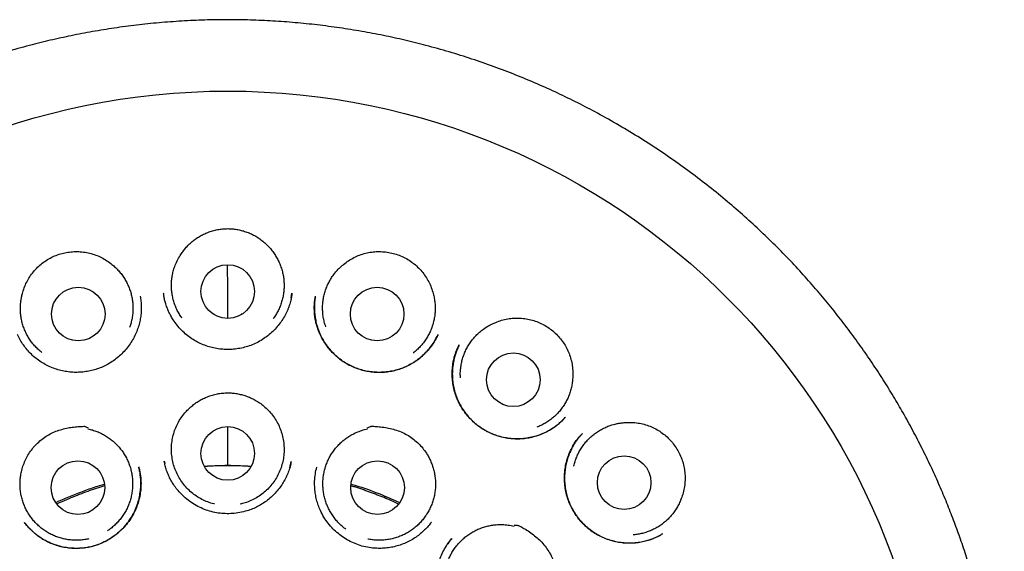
# Model space of a CAD drawing. Header units: millimetres. Extents: x 8 to 1084, y 12 to 961.
# Tile 44 of 48: x 554 to 577, y 949 to 961. Entities that reach past the tile are written whole.
import ezdxf

# ---------------------------------------------------------------- set-up
doc = ezdxf.new("R2010")
doc.units = ezdxf.units.MM

msp = doc.modelspace()

# ---------------------------------------------------------------- linework, layer by layer
at = {"color": 7, "linetype": 'Continuous', "lineweight": 30}
for p, q in [((560.545, 954.467), (560.564, 954.574)), ((557.091, 954.492), (557.092, 954.487)), ((558.77, 954.109), (558.77, 954.093)), ((559.419, 954.093), (559.419, 954.109)), ((564.388, 953.384), (564.393, 953.394)), ((566.806, 951.727), (566.751, 951.667)), ((566.807, 951.726), (566.814, 951.733)), ((567.209, 951.363), (567.212, 951.366)), ((560.512, 950.581), (560.547, 950.722)), ((561.132, 950.599), (561.129, 950.585)), ((563.751, 949.335), (563.756, 949.342)), ((569.042, 949.073), (569.035, 949.069))]:
    msp.add_line(p, q, dxfattribs=at)
for centre, radius in [((559.095, 943.017), 16.174), ((559.094, 954.61), 0.613), ((555.675, 954.095), 0.613), ((562.514, 954.095), 0.613), ((565.629, 952.594), 0.613), ((559.094, 950.91), 0.613), ((555.667, 950.128), 0.613), ((562.522, 950.128), 0.613), ((568.164, 950.242), 0.613)]:
    msp.add_circle(centre, radius, dxfattribs=at)
for points, knots in [([(559.094, 960.822), (558.919, 960.821), (558.568, 960.818), (558.044, 960.793), (557.524, 960.754), (557.009, 960.701), (556.502, 960.633), (556.004, 960.553), (555.516, 960.459), (555.034, 960.354), (554.537, 960.231), (554.029, 960.089), (553.509, 959.927), (553, 959.751), (552.503, 959.561), (552.018, 959.359), (551.545, 959.146), (551.084, 958.922), (550.614, 958.677), (550.137, 958.409), (549.653, 958.116), (549.184, 957.812), (548.73, 957.497), (548.292, 957.173), (547.869, 956.839), (547.464, 956.499), (547.075, 956.153), (546.704, 955.802), (546.348, 955.446), (546.008, 955.085), (545.682, 954.721), (545.372, 954.353), (545.064, 953.968), (544.761, 953.567), (544.465, 953.15), (544.185, 952.733), (543.923, 952.316), (543.677, 951.902), (543.447, 951.489), (543.226, 951.067), (543.015, 950.635), (542.815, 950.194), (542.632, 949.758), (542.464, 949.328), (542.308, 948.896), (542.165, 948.463), (542.034, 948.03), (541.917, 947.606), (541.813, 947.193), (541.722, 946.79), (541.637, 946.37), (541.559, 945.93), (541.489, 945.462), (541.43, 944.989), (541.384, 944.508), (541.351, 944.02), (541.331, 943.525), (541.324, 943.026), (541.332, 942.523), (541.353, 942.019), (541.388, 941.516), (541.438, 941.013), (541.501, 940.507), (541.58, 939.997), (541.675, 939.482), (541.786, 938.964), (541.914, 938.444), (542.057, 937.925), (542.216, 937.409), (542.391, 936.898), (542.581, 936.392), (542.787, 935.889), (542.982, 935.45), (543.16, 935.075), (543.316, 934.761), (543.479, 934.448), (543.649, 934.138), (543.825, 933.83), (544.008, 933.525), (544.194, 933.229), (544.382, 932.939), (544.572, 932.661), (544.761, 932.393), (544.947, 932.14), (545.128, 931.901), (545.304, 931.677), (545.481, 931.457), (545.659, 931.244), (545.837, 931.038), (546.004, 930.849), (546.161, 930.676), (546.308, 930.519), (546.443, 930.377), (546.566, 930.251), (546.677, 930.139), (546.762, 930.054), (546.824, 929.994), (546.865, 929.954), (546.901, 929.919), (546.931, 929.888), (546.956, 929.861), (546.978, 929.836), (546.992, 929.822), (546.998, 929.816)], [0, 0, 0, 0, 0.0123353, 0.0246045, 0.0368015, 0.0489201, 0.0609546, 0.072687, 0.0843281, 0.0958732, 0.1073182, 0.1201973, 0.1329372, 0.1455335, 0.1579826, 0.1702741, 0.1824054, 0.1943873, 0.2062303, 0.2196072, 0.2328285, 0.2459062, 0.2588375, 0.2716044, 0.2841893, 0.2965762, 0.3087505, 0.3207011, 0.3324687, 0.3440706, 0.3555036, 0.3667644, 0.3778502, 0.390055, 0.4020332, 0.4137819, 0.4252982, 0.4365798, 0.4476248, 0.4584317, 0.4700428, 0.4813658, 0.4924245, 0.5032229, 0.5137587, 0.5246437, 0.5352283, 0.5455102, 0.5554875, 0.565158, 0.574527, 0.5855049, 0.5965685, 0.6077155, 0.6189435, 0.6304564, 0.6420495, 0.6537299, 0.6654997, 0.6773595, 0.6890961, 0.7009213, 0.7128357, 0.7248403, 0.7371568, 0.7495688, 0.7620775, 0.7746842, 0.7873904, 0.7999655, 0.8126104, 0.8253216, 0.8381041, 0.8462781, 0.8544845, 0.8627246, 0.8709999, 0.8793119, 0.887662, 0.8959225, 0.9038809, 0.9118914, 0.9195678, 0.9269103, 0.9339186, 0.9405925, 0.9469313, 0.9537269, 0.9600849, 0.9659993, 0.9714693, 0.9764946, 0.981075, 0.9852104, 0.988901, 0.9921468, 0.9936031, 0.9949482, 0.9961877, 0.9970985, 0.9980451, 0.999062, 1, 1, 1, 1]), ([(571.19, 929.816), (571.197, 929.822), (571.211, 929.836), (571.233, 929.861), (571.261, 929.892), (571.298, 929.929), (571.342, 929.971), (571.388, 930.017), (571.439, 930.067), (571.499, 930.127), (571.571, 930.199), (571.654, 930.283), (571.754, 930.386), (571.872, 930.51), (572.009, 930.656), (572.155, 930.817), (572.311, 930.991), (572.475, 931.181), (572.644, 931.381), (572.817, 931.592), (572.992, 931.813), (573.173, 932.048), (573.358, 932.297), (573.548, 932.562), (573.741, 932.842), (573.936, 933.137), (574.133, 933.447), (574.326, 933.767), (574.533, 934.125), (574.749, 934.521), (574.971, 934.953), (575.19, 935.412), (575.406, 935.898), (575.615, 936.41), (575.807, 936.925), (575.983, 937.443), (576.141, 937.959), (576.282, 938.472), (576.407, 938.982), (576.515, 939.492), (576.609, 940.003), (576.689, 940.517), (576.753, 941.031), (576.803, 941.543), (576.837, 942.053), (576.858, 942.556), (576.864, 943.053), (576.857, 943.543), (576.837, 944.029), (576.806, 944.487), (576.765, 944.917), (576.718, 945.319), (576.662, 945.718), (576.598, 946.113), (576.525, 946.506), (576.444, 946.896), (576.353, 947.286), (576.253, 947.678), (576.141, 948.079), (576.016, 948.488), (575.882, 948.891), (575.739, 949.288), (575.589, 949.678), (575.425, 950.073), (575.248, 950.473), (575.057, 950.876), (574.85, 951.284), (574.635, 951.683), (574.411, 952.074), (574.18, 952.454), (573.935, 952.837), (573.676, 953.219), (573.402, 953.601), (573.115, 953.98), (572.817, 954.353), (572.506, 954.721), (572.181, 955.085), (571.841, 955.446), (571.485, 955.802), (571.113, 956.153), (570.725, 956.499), (570.319, 956.839), (569.897, 957.173), (569.459, 957.497), (569.005, 957.812), (568.536, 958.116), (568.052, 958.409), (567.574, 958.677), (567.105, 958.922), (566.644, 959.146), (566.171, 959.359), (565.686, 959.561), (565.189, 959.751), (564.68, 959.927), (564.16, 960.089), (563.648, 960.232), (563.146, 960.356), (562.655, 960.463), (562.158, 960.557), (561.653, 960.638), (561.146, 960.705), (560.637, 960.757), (560.126, 960.794), (559.611, 960.818), (559.267, 960.821), (559.094, 960.822)], [0, 0, 0, 0, 0.000943, 0.001959, 0.002906, 0.004229, 0.005624, 0.007151, 0.00881, 0.010602, 0.01315, 0.015925, 0.018927, 0.023224, 0.027914, 0.032998, 0.038476, 0.044347, 0.050607, 0.056861, 0.063456, 0.070391, 0.077666, 0.08528, 0.093234, 0.101527, 0.11016, 0.118984, 0.127769, 0.13921, 0.150585, 0.161897, 0.174911, 0.187851, 0.200723, 0.213521, 0.22622, 0.238596, 0.250877, 0.263065, 0.27516, 0.287382, 0.299511, 0.311547, 0.323491, 0.335344, 0.346898, 0.358366, 0.36975, 0.381057, 0.390589, 0.400063, 0.409477, 0.418831, 0.428124, 0.437574, 0.446767, 0.456231, 0.465967, 0.475971, 0.486242, 0.495809, 0.505593, 0.515593, 0.525808, 0.536255, 0.546943, 0.557869, 0.568093, 0.578515, 0.589134, 0.599948, 0.610954, 0.622151, 0.633236, 0.644497, 0.65593, 0.667532, 0.6793, 0.69125, 0.703424, 0.715811, 0.728396, 0.741163, 0.754094, 0.767172, 0.780393, 0.79377, 0.805613, 0.817595, 0.829726, 0.842018, 0.854467, 0.867063, 0.879803, 0.892682, 0.904336, 0.916094, 0.927951, 0.939902, 0.951943, 0.96385, 0.975832, 0.987884, 1, 1, 1, 1]), ([(558.007, 955.434), (558.025, 955.463), (558.062, 955.521), (558.127, 955.603), (558.199, 955.68), (558.278, 955.75), (558.361, 955.814), (558.449, 955.871), (558.542, 955.92), (558.642, 955.964), (558.748, 955.999), (558.861, 956.026), (558.977, 956.042), (559.056, 956.046), (559.095, 956.047)], [0, 0, 0, 0, 0.079254, 0.158508, 0.240069, 0.321634, 0.401127, 0.480621, 0.562244, 0.643866, 0.731439, 0.819007, 0.909483, 1, 1, 1, 1]), ([(559.095, 956.047), (559.13, 956.046), (559.199, 956.043), (559.302, 956.031), (559.405, 956.009), (559.508, 955.978), (559.611, 955.938), (559.712, 955.888), (559.809, 955.828), (559.899, 955.762), (559.982, 955.689), (560.056, 955.611), (560.125, 955.527), (560.164, 955.465), (560.184, 955.434)], [0, 0, 0, 0, 0.079142, 0.158259, 0.239321, 0.320388, 0.405908, 0.49143, 0.579638, 0.667845, 0.749635, 0.831422, 0.915711, 1, 1, 1, 1]), ([(554.395, 954.562), (554.408, 954.607), (554.434, 954.697), (554.492, 954.826), (554.562, 954.948), (554.647, 955.062), (554.742, 955.166), (554.85, 955.26), (554.969, 955.342), (555.098, 955.41), (555.233, 955.463), (555.37, 955.499), (555.509, 955.519), (555.651, 955.525), (555.794, 955.515), (555.937, 955.489), (556.076, 955.447), (556.207, 955.389), (556.332, 955.317), (556.407, 955.258), (556.445, 955.229)], [0, 0, 0, 0, 0.054899, 0.109981, 0.164895, 0.219715, 0.274697, 0.329516, 0.386208, 0.443093, 0.49978, 0.554208, 0.608801, 0.663234, 0.719623, 0.776191, 0.832562, 0.888308, 0.94424, 1, 1, 1, 1]), ([(558.046, 954.004), (558.038, 954.015), (558.009, 954.054), (557.965, 954.128), (557.916, 954.226), (557.876, 954.327), (557.845, 954.43), (557.823, 954.536), (557.809, 954.644), (557.805, 954.753), (557.81, 954.86), (557.824, 954.967), (557.847, 955.074), (557.883, 955.189), (557.934, 955.311), (557.982, 955.393), (558.007, 955.434)], [0, 0, 0, 0, 0.027044, 0.097306, 0.169609, 0.241911, 0.312173, 0.382434, 0.454737, 0.52704, 0.597301, 0.667563, 0.739866, 0.812168, 0.905503, 1, 1, 1, 1]), ([(560.184, 955.434), (560.202, 955.404), (560.239, 955.343), (560.285, 955.245), (560.323, 955.143), (560.352, 955.038), (560.372, 954.932), (560.383, 954.825), (560.385, 954.716), (560.378, 954.607), (560.361, 954.501), (560.336, 954.396), (560.302, 954.292), (560.259, 954.192), (560.208, 954.097), (560.166, 954.03), (560.139, 953.996), (560.135, 953.99)], [0, 0, 0, 0, 0.0695044, 0.1390088, 0.2105325, 0.2820562, 0.3515606, 0.421065, 0.4925886, 0.5641123, 0.6336167, 0.7031211, 0.7746448, 0.8461685, 0.9156729, 0.9851773, 1, 1, 1, 1]), ([(561.746, 955.229), (561.783, 955.258), (561.858, 955.316), (561.981, 955.387), (562.111, 955.446), (562.247, 955.488), (562.387, 955.514), (562.529, 955.525), (562.671, 955.52), (562.812, 955.5), (562.95, 955.465), (563.085, 955.413), (563.214, 955.346), (563.333, 955.265), (563.441, 955.172), (563.537, 955.07), (563.622, 954.957), (563.695, 954.833), (563.756, 954.701), (563.782, 954.608), (563.796, 954.562)], [0, 0, 0, 0, 0.055313, 0.110794, 0.166094, 0.221443, 0.276978, 0.332343, 0.387327, 0.442474, 0.497452, 0.553912, 0.610568, 0.667032, 0.721425, 0.77598, 0.830376, 0.886862, 0.943531, 1, 1, 1, 1]), ([(556.445, 955.229), (556.472, 955.206), (556.527, 955.16), (556.602, 955.082), (556.671, 954.998), (556.732, 954.909), (556.786, 954.815), (556.831, 954.717), (556.868, 954.615), (556.896, 954.509), (556.916, 954.403), (556.926, 954.296), (556.927, 954.187), (556.919, 954.078), (556.901, 953.972), (556.878, 953.875), (556.856, 953.814), (556.846, 953.787)], [0, 0, 0, 0, 0.066751, 0.133503, 0.202194, 0.270884, 0.337636, 0.404387, 0.473078, 0.541769, 0.60852, 0.675272, 0.743962, 0.812653, 0.879404, 0.946156, 1, 1, 1, 1]), ([(559.094, 953.999), (559.093, 954.085), (559.093, 954.289), (559.093, 954.613), (559.093, 954.935), (559.092, 955.137), (559.092, 955.22)], [0, 0, 0, 0, 0.206758, 0.497546, 0.793382, 1, 1, 1, 1]), ([(561.338, 953.805), (561.331, 953.824), (561.312, 953.877), (561.29, 953.968), (561.272, 954.075), (561.264, 954.184), (561.265, 954.292), (561.274, 954.399), (561.293, 954.506), (561.321, 954.612), (561.358, 954.713), (561.403, 954.811), (561.456, 954.906), (561.528, 955.011), (561.605, 955.101), (561.683, 955.176), (561.725, 955.211), (561.746, 955.229)], [0, 0, 0, 0, 0.039433, 0.106971, 0.17647, 0.24597, 0.313507, 0.381045, 0.450544, 0.520044, 0.587581, 0.655118, 0.724618, 0.794118, 0.896204, 0.948102, 1, 1, 1, 1]), ([(554.841, 953.216), (554.817, 953.235), (554.765, 953.277), (554.692, 953.351), (554.621, 953.433), (554.558, 953.521), (554.503, 953.613), (554.455, 953.711), (554.416, 953.813), (554.385, 953.916), (554.364, 954.022), (554.351, 954.13), (554.347, 954.257), (554.357, 954.375), (554.375, 954.482), (554.388, 954.535), (554.395, 954.562)], [0, 0, 0, 0, 0.060349, 0.133477, 0.206605, 0.277668, 0.348731, 0.421859, 0.494987, 0.56605, 0.637113, 0.710241, 0.783369, 0.890785, 0.945392, 1, 1, 1, 1]), ([(560.564, 954.571), (560.563, 954.564), (560.561, 954.55), (560.558, 954.52), (560.552, 954.481), (560.543, 954.434), (560.53, 954.379), (560.512, 954.318), (560.491, 954.256), (560.458, 954.172), (560.409, 954.068), (560.337, 953.948), (560.252, 953.833), (560.154, 953.723), (560.044, 953.622), (559.922, 953.532), (559.792, 953.454), (559.656, 953.391), (559.516, 953.342), (559.373, 953.308), (559.23, 953.289), (559.087, 953.283), (558.945, 953.29), (558.806, 953.31), (558.668, 953.344), (558.532, 953.392), (558.399, 953.454), (558.271, 953.53), (558.15, 953.62), (558.037, 953.723), (557.934, 953.838), (557.853, 953.949), (557.793, 954.05), (557.75, 954.134), (557.711, 954.224), (557.677, 954.319), (557.655, 954.403), (557.642, 954.462), (557.634, 954.502), (557.631, 954.54), (557.628, 954.56), (557.627, 954.571)], [0, 0, 0, 0, 0.005714, 0.013142, 0.022485, 0.033856, 0.047321, 0.062466, 0.077936, 0.093633, 0.125543, 0.158175, 0.191562, 0.225734, 0.260716, 0.296205, 0.331415, 0.366345, 0.400839, 0.434885, 0.468526, 0.50179, 0.534701, 0.567291, 0.600163, 0.633726, 0.667812, 0.702356, 0.737389, 0.772924, 0.808968, 0.845523, 0.869206, 0.891149, 0.91136, 0.938425, 0.961596, 0.971719, 0.98095, 0.990121, 1, 1, 1, 1]), ([(563.796, 954.562), (563.804, 954.527), (563.821, 954.458), (563.836, 954.351), (563.842, 954.242), (563.839, 954.133), (563.827, 954.026), (563.806, 953.92), (563.776, 953.816), (563.737, 953.714), (563.69, 953.617), (563.635, 953.524), (563.572, 953.436), (563.501, 953.353), (563.424, 953.277), (563.37, 953.229), (563.34, 953.208), (563.34, 953.208)], [0, 0, 0, 0, 0.070445, 0.140889, 0.213381, 0.285872, 0.356316, 0.426761, 0.499252, 0.571744, 0.642188, 0.712633, 0.785124, 0.857615, 0.92806, 0.998505, 1, 1, 1, 1]), ([(557.091, 954.5), (557.094, 954.483), (557.1, 954.449), (557.109, 954.391), (557.115, 954.327), (557.117, 954.256), (557.116, 954.182), (557.11, 954.091), (557.095, 953.983), (557.068, 953.858), (557.027, 953.729), (556.972, 953.6), (556.902, 953.472), (556.819, 953.351), (556.724, 953.239), (556.621, 953.137), (556.51, 953.047), (556.392, 952.969), (556.269, 952.903), (556.142, 952.85), (556.013, 952.81), (555.882, 952.782), (555.749, 952.765), (555.615, 952.76), (555.479, 952.768), (555.344, 952.788), (555.209, 952.82), (555.076, 952.866), (554.947, 952.925), (554.823, 952.997), (554.707, 953.08), (554.6, 953.174), (554.504, 953.277), (554.419, 953.388), (554.344, 953.505), (554.304, 953.587), (554.284, 953.628)], [0, 0, 0, 0, 0.012873, 0.02686, 0.042141, 0.058763, 0.076168, 0.094246, 0.122613, 0.152471, 0.183811, 0.21664, 0.250931, 0.285394, 0.319432, 0.353052, 0.386256, 0.419053, 0.451466, 0.483505, 0.514985, 0.545912, 0.576811, 0.608017, 0.639549, 0.671429, 0.703684, 0.736353, 0.769393, 0.802683, 0.836174, 0.869428, 0.902405, 0.935133, 0.967647, 1, 1, 1, 1]), ([(563.906, 953.628), (563.892, 953.597), (563.862, 953.534), (563.806, 953.437), (563.738, 953.339), (563.657, 953.243), (563.566, 953.151), (563.464, 953.066), (563.354, 952.988), (563.234, 952.92), (563.105, 952.862), (562.97, 952.817), (562.829, 952.784), (562.687, 952.765), (562.544, 952.76), (562.402, 952.769), (562.262, 952.79), (562.126, 952.824), (561.994, 952.871), (561.869, 952.93), (561.75, 952.999), (561.638, 953.08), (561.534, 953.17), (561.438, 953.27), (561.35, 953.381), (561.272, 953.5), (561.205, 953.627), (561.157, 953.747), (561.124, 953.856), (561.102, 953.951), (561.084, 954.06), (561.074, 954.178), (561.075, 954.298), (561.084, 954.405), (561.094, 954.469), (561.099, 954.5)], [0, 0, 0, 0, 0.024689, 0.051026, 0.079133, 0.108742, 0.138974, 0.169804, 0.201253, 0.233352, 0.266141, 0.29949, 0.333179, 0.366638, 0.399849, 0.432838, 0.465627, 0.498249, 0.530748, 0.56301, 0.594928, 0.626685, 0.658748, 0.691152, 0.7239, 0.756998, 0.790463, 0.824323, 0.847132, 0.870131, 0.892878, 0.924416, 0.952763, 0.977941, 1, 1, 1, 1]), ([(561.098, 954.492), (561.094, 954.47), (561.088, 954.428), (561.083, 954.364), (561.078, 954.291), (561.078, 954.202), (561.084, 954.095), (561.1, 953.979), (561.127, 953.856), (561.169, 953.727), (561.224, 953.599), (561.291, 953.475), (561.369, 953.36), (561.456, 953.254), (561.551, 953.157), (561.653, 953.07), (561.761, 952.994), (561.875, 952.929), (561.993, 952.875), (562.116, 952.831), (562.243, 952.798), (562.375, 952.775), (562.509, 952.764), (562.646, 952.765), (562.783, 952.779), (562.92, 952.806), (563.056, 952.847), (563.188, 952.902), (563.315, 952.97), (563.437, 953.05), (563.551, 953.142), (563.657, 953.246), (563.752, 953.361), (563.834, 953.483), (563.877, 953.57), (563.898, 953.612)], [0, 0, 0, 0, 0.015715, 0.030589, 0.04493, 0.067898, 0.093158, 0.120746, 0.150667, 0.182758, 0.216233, 0.249343, 0.282035, 0.314315, 0.346191, 0.377673, 0.408787, 0.439549, 0.469974, 0.50047, 0.531398, 0.562741, 0.594476, 0.626586, 0.659063, 0.691917, 0.725157, 0.758813, 0.792846, 0.82713, 0.861677, 0.896508, 0.931661, 0.967151, 1, 1, 1, 1]), ([(564.419, 952.641), (564.417, 952.669), (564.414, 952.734), (564.42, 952.834), (564.435, 952.942), (564.459, 953.049), (564.491, 953.152), (564.532, 953.251), (564.582, 953.348), (564.64, 953.44), (564.705, 953.526), (564.777, 953.607), (564.856, 953.682), (564.955, 953.761), (565.055, 953.824), (565.152, 953.874), (565.202, 953.895), (565.227, 953.905)], [0, 0, 0, 0, 0.053622, 0.120162, 0.188635, 0.257108, 0.323647, 0.390187, 0.45866, 0.527133, 0.593673, 0.660213, 0.728686, 0.797159, 0.897737, 0.948868, 1, 1, 1, 1]), ([(565.227, 953.905), (565.272, 953.922), (565.36, 953.956), (565.499, 953.987), (565.64, 954.004), (565.783, 954.005), (565.925, 953.989), (566.064, 953.957), (566.198, 953.911), (566.326, 953.85), (566.448, 953.776), (566.562, 953.686), (566.665, 953.584), (566.755, 953.472), (566.831, 953.352), (566.892, 953.226), (566.941, 953.092), (566.974, 952.953), (566.992, 952.808), (566.99, 952.712), (566.989, 952.663)], [0, 0, 0, 0, 0.055313, 0.110794, 0.166094, 0.221443, 0.276978, 0.332343, 0.387327, 0.442474, 0.497452, 0.553912, 0.610568, 0.667032, 0.721425, 0.77598, 0.830376, 0.886862, 0.943531, 1, 1, 1, 1]), ([(566.819, 951.738), (566.814, 951.733), (566.804, 951.722), (566.783, 951.698), (566.754, 951.667), (566.714, 951.628), (566.664, 951.583), (566.602, 951.534), (566.514, 951.472), (566.4, 951.404), (566.261, 951.341), (566.117, 951.293), (565.971, 951.261), (565.825, 951.243), (565.68, 951.24), (565.537, 951.25), (565.396, 951.274), (565.258, 951.311), (565.125, 951.362), (564.997, 951.425), (564.876, 951.5), (564.763, 951.586), (564.659, 951.682), (564.564, 951.787), (564.479, 951.9), (564.405, 952.022), (564.343, 952.151), (564.293, 952.288), (564.257, 952.43), (564.235, 952.578), (564.228, 952.729), (564.235, 952.882), (564.256, 953.016), (564.283, 953.126), (564.308, 953.207), (564.332, 953.269), (564.352, 953.314), (564.367, 953.346), (564.379, 953.371), (564.386, 953.384), (564.389, 953.389)], [0, 0, 0, 0, 0.005354, 0.012359, 0.023049, 0.036294, 0.052133, 0.070589, 0.091611, 0.127721, 0.163495, 0.198815, 0.233613, 0.267938, 0.301821, 0.335289, 0.368391, 0.401479, 0.434697, 0.467916, 0.501036, 0.534092, 0.567101, 0.600071, 0.633005, 0.666005, 0.699409, 0.733271, 0.767609, 0.802432, 0.837725, 0.873459, 0.909603, 0.932804, 0.952738, 0.96936, 0.979681, 0.98819, 0.994933, 1, 1, 1, 1]), ([(564.392, 953.395), (564.387, 953.385), (564.376, 953.362), (564.357, 953.316), (564.331, 953.255), (564.303, 953.176), (564.275, 953.077), (564.251, 952.962), (564.235, 952.832), (564.231, 952.693), (564.241, 952.55), (564.264, 952.41), (564.301, 952.274), (564.349, 952.145), (564.409, 952.023), (564.477, 951.909), (564.555, 951.803), (564.639, 951.705), (564.73, 951.616), (564.796, 951.564), (564.828, 951.539)], [0, 0, 0, 0, 0.016805, 0.04197, 0.069899, 0.113052, 0.162974, 0.219683, 0.28321, 0.352473, 0.421749, 0.490323, 0.557904, 0.624314, 0.689627, 0.753881, 0.817095, 0.879278, 0.940847, 1, 1, 1, 1]), ([(566.989, 952.663), (566.987, 952.628), (566.983, 952.557), (566.966, 952.45), (566.94, 952.344), (566.905, 952.241), (566.862, 952.142), (566.811, 952.047), (566.751, 951.956), (566.684, 951.871), (566.61, 951.792), (566.53, 951.72), (566.444, 951.653), (566.352, 951.595), (566.26, 951.547), (566.199, 951.522), (566.17, 951.51)], [0, 0, 0, 0, 0.071202, 0.142404, 0.215675, 0.288946, 0.360148, 0.43135, 0.504621, 0.577892, 0.649094, 0.720296, 0.793567, 0.866838, 0.93804, 1, 1, 1, 1]), ([(558.272, 951.992), (558.299, 952.014), (558.353, 952.057), (558.441, 952.114), (558.535, 952.165), (558.636, 952.209), (558.743, 952.245), (558.858, 952.272), (558.975, 952.29), (559.055, 952.293), (559.095, 952.294)], [0, 0, 0, 0, 0.1164495, 0.2329044, 0.3526853, 0.4724694, 0.6021278, 0.7317851, 0.8658966, 1, 1, 1, 1]), ([(559.095, 952.294), (559.13, 952.293), (559.199, 952.291), (559.304, 952.277), (559.408, 952.255), (559.514, 952.224), (559.619, 952.182), (559.724, 952.129), (559.825, 952.067), (559.888, 952.017), (559.919, 951.992)], [0, 0, 0, 0, 0.1164342, 0.2328733, 0.3525528, 0.4722339, 0.6019091, 0.7315809, 0.8657951, 1, 1, 1, 1]), ([(558.79, 949.754), (558.785, 949.755), (558.733, 949.765), (558.637, 949.799), (558.504, 949.857), (558.379, 949.93), (558.263, 950.017), (558.157, 950.117), (558.063, 950.227), (557.983, 950.348), (557.916, 950.477), (557.865, 950.612), (557.829, 950.752), (557.808, 950.896), (557.804, 951.04), (557.817, 951.185), (557.845, 951.327), (557.89, 951.465), (557.949, 951.597), (558.023, 951.721), (558.104, 951.828), (558.188, 951.918), (558.244, 951.967), (558.272, 951.992)], [0, 0, 0, 0, 0.0050342, 0.0558975, 0.1069231, 0.1577864, 0.2086497, 0.2596753, 0.3105386, 0.361402, 0.4124275, 0.4632909, 0.5141542, 0.5651798, 0.6160431, 0.6669065, 0.717932, 0.7687954, 0.8196587, 0.8706843, 0.9215476, 0.9607738, 1, 1, 1, 1]), ([(559.919, 951.992), (559.955, 951.96), (560.027, 951.896), (560.121, 951.785), (560.203, 951.665), (560.27, 951.537), (560.323, 951.402), (560.36, 951.262), (560.381, 951.119), (560.386, 950.974), (560.375, 950.829), (560.347, 950.687), (560.304, 950.549), (560.245, 950.416), (560.172, 950.291), (560.085, 950.175), (559.986, 950.069), (559.876, 949.976), (559.755, 949.895), (559.626, 949.828), (559.5, 949.778), (559.415, 949.758), (559.377, 949.749)], [0, 0, 0, 0, 0.050433, 0.101026, 0.151459, 0.201891, 0.252485, 0.302917, 0.35335, 0.403943, 0.454376, 0.504809, 0.555402, 0.605835, 0.656267, 0.706861, 0.757293, 0.807726, 0.858319, 0.908752, 0.959185, 1, 1, 1, 1]), ([(564.836, 951.533), (564.87, 951.509), (564.94, 951.46), (565.055, 951.398), (565.176, 951.344), (565.303, 951.302), (565.435, 951.27), (565.57, 951.251), (565.707, 951.243), (565.847, 951.248), (565.989, 951.267), (566.134, 951.302), (566.279, 951.353), (566.424, 951.421), (566.548, 951.498), (566.653, 951.577), (566.736, 951.649), (566.785, 951.702), (566.807, 951.726)], [0, 0, 0, 0, 0.058196, 0.118634, 0.17968, 0.241337, 0.303576, 0.366356, 0.429633, 0.493527, 0.559491, 0.627919, 0.698858, 0.772388, 0.848557, 0.900836, 0.954318, 1, 1, 1, 1]), ([(567.013, 950.62), (567.013, 950.621), (567.02, 950.658), (567.041, 950.727), (567.077, 950.829), (567.123, 950.928), (567.177, 951.022), (567.239, 951.111), (567.307, 951.194), (567.383, 951.272), (567.466, 951.343), (567.553, 951.406), (567.646, 951.462), (567.743, 951.51), (567.862, 951.556), (567.975, 951.587), (568.082, 951.606), (568.137, 951.611), (568.164, 951.614)], [0, 0, 0, 0, 0.002284, 0.067826, 0.133367, 0.200812, 0.268257, 0.333798, 0.39934, 0.466785, 0.53423, 0.599771, 0.665312, 0.732758, 0.800203, 0.899272, 0.949636, 1, 1, 1, 1]), ([(568.164, 951.614), (568.211, 951.617), (568.306, 951.623), (568.448, 951.612), (568.588, 951.587), (568.724, 951.545), (568.855, 951.488), (568.979, 951.417), (569.093, 951.333), (569.198, 951.238), (569.292, 951.13), (569.375, 951.012), (569.443, 950.883), (569.496, 950.75), (569.533, 950.612), (569.555, 950.474), (569.562, 950.332), (569.552, 950.189), (569.527, 950.046), (569.497, 949.954), (569.482, 949.908)], [0, 0, 0, 0, 0.055313, 0.110794, 0.166094, 0.221443, 0.276978, 0.332343, 0.387327, 0.442474, 0.497452, 0.553912, 0.610568, 0.667032, 0.721425, 0.77598, 0.830376, 0.886862, 0.943531, 1, 1, 1, 1]), ([(554.459, 950.746), (554.48, 950.788), (554.521, 950.872), (554.6, 950.989), (554.691, 951.098), (554.794, 951.196), (554.907, 951.283), (555.03, 951.358), (555.161, 951.417), (555.299, 951.462), (555.435, 951.494), (555.569, 951.513), (555.689, 951.529), (555.77, 951.524), (555.812, 951.533), (555.819, 951.53), (555.823, 951.528), (555.838, 951.522), (555.866, 951.509), (555.891, 951.498), (555.904, 951.492)], [0, 0, 0, 0, 0.080047, 0.160355, 0.240426, 0.321324, 0.402465, 0.483348, 0.565408, 0.647763, 0.729992, 0.804297, 0.878607, 0.935104, 0.94602, 0.94639, 0.947756, 0.953223, 0.975089, 1, 1, 1, 1]), ([(555.897, 951.471), (555.932, 951.463), (556.001, 951.447), (556.104, 951.411), (556.203, 951.367), (556.299, 951.314), (556.389, 951.255), (556.474, 951.188), (556.554, 951.113), (556.627, 951.032), (556.692, 950.946), (556.75, 950.854), (556.8, 950.757), (556.842, 950.657), (556.875, 950.554), (556.899, 950.448), (556.914, 950.34), (556.92, 950.231), (556.917, 950.123), (556.905, 950.016), (556.884, 949.909), (556.853, 949.804), (556.815, 949.703), (556.768, 949.605), (556.712, 949.511), (556.649, 949.422), (556.579, 949.34), (556.502, 949.264), (556.423, 949.196), (556.367, 949.158), (556.342, 949.141)], [0, 0, 0, 0, 0.035407, 0.070814, 0.10725, 0.143685, 0.179092, 0.214499, 0.250935, 0.287371, 0.322778, 0.358185, 0.39462, 0.431056, 0.466463, 0.50187, 0.538306, 0.574742, 0.610149, 0.645556, 0.681991, 0.718427, 0.753834, 0.789241, 0.825677, 0.862112, 0.897519, 0.932926, 0.969362, 1, 1, 1, 1]), ([(559.094, 950.634), (559.094, 950.723), (559.094, 950.902), (559.094, 951.164), (559.094, 951.37), (559.094, 951.489), (559.094, 951.52)], [0, 0, 0, 0, 0.2927559, 0.5892738, 0.8899203, 1, 1, 1, 1]), ([(561.793, 949.18), (561.772, 949.196), (561.723, 949.233), (561.651, 949.299), (561.577, 949.378), (561.51, 949.465), (561.451, 949.556), (561.399, 949.651), (561.356, 949.751), (561.321, 949.854), (561.295, 949.96), (561.279, 950.067), (561.271, 950.175), (561.272, 950.284), (561.283, 950.393), (561.302, 950.499), (561.331, 950.603), (561.368, 950.706), (561.414, 950.805), (561.468, 950.898), (561.529, 950.987), (561.598, 951.072), (561.674, 951.15), (561.756, 951.22), (561.844, 951.284), (561.937, 951.341), (562.043, 951.393), (562.162, 951.439), (562.249, 951.46), (562.293, 951.471)], [0, 0, 0, 0, 0.026567, 0.062786, 0.099005, 0.136277, 0.173548, 0.209767, 0.245987, 0.283258, 0.32053, 0.356749, 0.392968, 0.430239, 0.467511, 0.50373, 0.539949, 0.577221, 0.614492, 0.650711, 0.68693, 0.724202, 0.761473, 0.797692, 0.833912, 0.871183, 0.908455, 0.953974, 1, 1, 1, 1]), ([(562.286, 951.492), (562.313, 951.504), (562.341, 951.517), (562.37, 951.529), (562.372, 951.53), (562.373, 951.531), (562.374, 951.531), (562.377, 951.531), (562.389, 951.53), (562.437, 951.53), (562.532, 951.524), (562.667, 951.509), (562.813, 951.482), (562.957, 951.443), (563.096, 951.389), (563.229, 951.319), (563.351, 951.234), (563.46, 951.138), (563.557, 951.032), (563.632, 950.929), (563.69, 950.833), (563.717, 950.775), (563.731, 950.746)], [0, 0, 0, 0, 0.0501581, 0.052961, 0.0539236, 0.0539851, 0.05423, 0.0552096, 0.059128, 0.0748025, 0.1375215, 0.2217529, 0.3060648, 0.3902016, 0.4754041, 0.5609027, 0.6460999, 0.7273692, 0.8088848, 0.8901456, 0.9450738, 1, 1, 1, 1]), ([(569.041, 949.07), (569.032, 949.065), (569.014, 949.054), (568.975, 949.03), (568.92, 949), (568.847, 948.968), (568.765, 948.937), (568.666, 948.906), (568.55, 948.88), (568.415, 948.862), (568.272, 948.856), (568.122, 948.865), (567.97, 948.889), (567.82, 948.93), (567.677, 948.985), (567.542, 949.054), (567.417, 949.136), (567.302, 949.227), (567.199, 949.328), (567.107, 949.436), (567.026, 949.551), (566.957, 949.672), (566.898, 949.8), (566.853, 949.936), (566.82, 950.077), (566.801, 950.223), (566.796, 950.371), (566.806, 950.522), (566.831, 950.67), (566.87, 950.812), (566.919, 950.942), (566.976, 951.056), (567.036, 951.156), (567.089, 951.229), (567.13, 951.281), (567.159, 951.315), (567.188, 951.343), (567.204, 951.36), (567.212, 951.368)], [0, 0, 0, 0, 0.008229, 0.017531, 0.033797, 0.053016, 0.073663, 0.095215, 0.125365, 0.157157, 0.190615, 0.225764, 0.262227, 0.298438, 0.334292, 0.369628, 0.40435, 0.438498, 0.472093, 0.505143, 0.537653, 0.570053, 0.602882, 0.636165, 0.66992, 0.704152, 0.738845, 0.773971, 0.809501, 0.844498, 0.876936, 0.906757, 0.933981, 0.958622, 0.969958, 0.980494, 0.99042, 1, 1, 1, 1]), ([(567.204, 951.36), (567.198, 951.353), (567.185, 951.338), (567.163, 951.312), (567.14, 951.286), (567.112, 951.25), (567.077, 951.205), (567.037, 951.147), (566.991, 951.073), (566.943, 950.981), (566.897, 950.874), (566.859, 950.759), (566.83, 950.643), (566.809, 950.516), (566.799, 950.379), (566.802, 950.233), (566.82, 950.089), (566.851, 949.95), (566.895, 949.816), (566.952, 949.688), (567.02, 949.566), (567.099, 949.449), (567.19, 949.34), (567.292, 949.239), (567.403, 949.148), (567.524, 949.067), (567.654, 948.999), (567.79, 948.944), (567.931, 948.903), (568.073, 948.876), (568.214, 948.862), (568.352, 948.862), (568.488, 948.874), (568.619, 948.899), (568.742, 948.934), (568.855, 948.977), (568.955, 949.022), (569.015, 949.057), (569.044, 949.073)], [0, 0, 0, 0, 0.007274, 0.015197, 0.023299, 0.032663, 0.047117, 0.063835, 0.082786, 0.108428, 0.136842, 0.165425, 0.193715, 0.221728, 0.256372, 0.290636, 0.324565, 0.358138, 0.39116, 0.423875, 0.456783, 0.48991, 0.523262, 0.556843, 0.59067, 0.624771, 0.659169, 0.693879, 0.728425, 0.762366, 0.795676, 0.828333, 0.860333, 0.891687, 0.922383, 0.951039, 0.976885, 1, 1, 1, 1]), ([(555.916, 948.958), (555.886, 948.952), (555.82, 948.938), (555.717, 948.927), (555.608, 948.924), (555.499, 948.93), (555.392, 948.945), (555.286, 948.97), (555.182, 949.003), (555.082, 949.045), (554.986, 949.095), (554.894, 949.153), (554.807, 949.219), (554.726, 949.292), (554.652, 949.371), (554.585, 949.456), (554.525, 949.547), (554.473, 949.642), (554.429, 949.741), (554.394, 949.843), (554.367, 949.949), (554.35, 950.057), (554.342, 950.165), (554.342, 950.273), (554.352, 950.382), (554.373, 950.498), (554.407, 950.621), (554.442, 950.704), (554.459, 950.746)], [0, 0, 0, 0, 0.032693, 0.070075, 0.108543, 0.147012, 0.184394, 0.221776, 0.260244, 0.298712, 0.336094, 0.373477, 0.411945, 0.450413, 0.487795, 0.525177, 0.563646, 0.602114, 0.639496, 0.676878, 0.715346, 0.753814, 0.791197, 0.828579, 0.867047, 0.905515, 0.952496, 1, 1, 1, 1]), ([(557.641, 950.73), (557.644, 950.716), (557.648, 950.7), (557.652, 950.683), (557.653, 950.682)], [0, 0, 0, 0, 0.9401037, 1, 1, 1, 1]), ([(560.548, 950.723), (560.539, 950.684), (560.522, 950.603), (560.481, 950.482), (560.43, 950.362), (560.366, 950.246), (560.292, 950.134), (560.207, 950.028), (560.112, 949.93), (560.008, 949.841), (559.897, 949.763), (559.78, 949.695), (559.66, 949.64), (559.523, 949.592), (559.371, 949.554), (559.204, 949.533), (559.04, 949.53), (558.877, 949.544), (558.717, 949.576), (558.559, 949.627), (558.406, 949.697), (558.259, 949.786), (558.133, 949.883), (558.026, 949.983), (557.937, 950.083), (557.859, 950.189), (557.792, 950.298), (557.739, 950.409), (557.696, 950.518), (557.664, 950.625), (557.649, 950.696), (557.642, 950.731)], [0, 0, 0, 0, 0.029483, 0.061387, 0.093566, 0.126058, 0.158895, 0.192101, 0.225694, 0.259253, 0.292466, 0.325373, 0.357825, 0.389754, 0.431558, 0.472527, 0.512675, 0.552096, 0.591843, 0.632271, 0.673413, 0.715282, 0.757851, 0.790217, 0.822929, 0.855533, 0.88691, 0.917021, 0.945886, 0.973537, 1, 1, 1, 1]), ([(563.731, 950.746), (563.745, 950.713), (563.773, 950.647), (563.805, 950.544), (563.829, 950.437), (563.844, 950.329), (563.85, 950.221), (563.846, 950.113), (563.833, 950.005), (563.811, 949.898), (563.781, 949.794), (563.742, 949.694), (563.694, 949.596), (563.637, 949.502), (563.574, 949.414), (563.504, 949.332), (563.426, 949.256), (563.342, 949.186), (563.253, 949.124), (563.16, 949.07), (563.061, 949.024), (562.958, 948.986), (562.854, 948.957), (562.748, 948.937), (562.639, 948.926), (562.53, 948.924), (562.422, 948.932), (562.344, 948.942), (562.303, 948.952), (562.297, 948.953)], [0, 0, 0, 0, 0.037684, 0.075367, 0.114145, 0.152924, 0.190607, 0.228291, 0.267069, 0.305848, 0.343531, 0.381215, 0.419993, 0.458771, 0.496455, 0.534138, 0.572917, 0.611695, 0.649379, 0.687062, 0.725841, 0.764619, 0.802302, 0.839986, 0.878764, 0.917543, 0.955226, 0.99291, 1, 1, 1, 1]), ([(554.434, 949.342), (554.443, 949.331), (554.462, 949.306), (554.496, 949.267), (554.537, 949.221), (554.584, 949.172), (554.636, 949.122), (554.704, 949.064), (554.789, 949), (554.895, 948.933), (555.012, 948.873), (555.139, 948.822), (555.276, 948.782), (555.417, 948.756), (555.56, 948.743), (555.702, 948.744), (555.841, 948.757), (555.976, 948.783), (556.107, 948.821), (556.231, 948.87), (556.348, 948.929), (556.459, 948.998), (556.563, 949.076), (556.661, 949.164), (556.752, 949.261), (556.836, 949.368), (556.911, 949.484), (556.975, 949.609), (557.028, 949.742), (557.068, 949.881), (557.094, 950.022), (557.106, 950.16), (557.106, 950.289), (557.096, 950.405), (557.081, 950.507), (557.065, 950.57), (557.058, 950.599)], [0, 0, 0, 0, 0.010676, 0.023413, 0.038358, 0.055402, 0.073313, 0.091882, 0.120964, 0.151529, 0.183587, 0.217165, 0.252268, 0.287767, 0.322837, 0.357456, 0.391597, 0.425238, 0.45837, 0.491003, 0.523153, 0.554843, 0.586418, 0.618516, 0.651159, 0.684353, 0.718114, 0.75247, 0.787428, 0.822777, 0.858523, 0.892815, 0.92421, 0.952748, 0.978453, 1, 1, 1, 1]), ([(557.058, 950.602), (557.065, 950.575), (557.079, 950.52), (557.096, 950.43), (557.107, 950.332), (557.112, 950.214), (557.105, 950.079), (557.083, 949.93), (557.045, 949.78), (556.991, 949.632), (556.919, 949.488), (556.83, 949.351), (556.725, 949.223), (556.607, 949.108), (556.478, 949.007), (556.341, 948.921), (556.197, 948.85), (556.06, 948.801), (555.933, 948.769), (555.816, 948.75), (555.697, 948.739), (555.57, 948.739), (555.436, 948.75), (555.311, 948.772), (555.198, 948.801), (555.098, 948.835), (554.998, 948.877), (554.897, 948.929), (554.797, 948.991), (554.7, 949.062), (554.607, 949.144), (554.519, 949.234), (554.468, 949.299), (554.442, 949.332)], [0, 0, 0, 0, 0.020901, 0.04346, 0.067763, 0.093852, 0.1299, 0.166732, 0.204354, 0.242784, 0.282059, 0.322204, 0.362677, 0.402856, 0.442705, 0.482183, 0.521266, 0.559961, 0.58875, 0.61735, 0.646124, 0.676855, 0.709802, 0.744973, 0.769671, 0.795375, 0.822106, 0.849873, 0.878537, 0.908084, 0.938539, 0.969921, 1, 1, 1, 1]), ([(558.556, 950.62), (558.604, 950.623), (558.716, 950.628), (558.896, 950.633), (559.027, 950.634), (559.094, 950.634)], [0, 0, 0, 0, 0.269671, 0.623381, 1, 1, 1, 1]), ([(559.094, 950.634), (559.005, 950.631), (558.827, 950.626), (558.65, 950.614), (558.562, 950.608)], [0, 0, 0, 0, 0.505117, 1, 1, 1, 1]), ([(559.094, 950.634), (559.224, 950.634), (559.403, 950.633), (559.582, 950.622), (559.631, 950.619)], [0, 0, 0, 0, 0.722706, 1, 1, 1, 1]), ([(559.625, 950.608), (559.542, 950.614), (559.365, 950.626), (559.188, 950.631), (559.094, 950.634)], [0, 0, 0, 0, 0.471632, 1, 1, 1, 1]), ([(563.754, 949.339), (563.73, 949.308), (563.682, 949.246), (563.599, 949.159), (563.507, 949.075), (563.405, 948.997), (563.293, 948.926), (563.17, 948.864), (563.04, 948.814), (562.907, 948.776), (562.772, 948.752), (562.637, 948.739), (562.504, 948.739), (562.36, 948.751), (562.206, 948.779), (562.046, 948.829), (561.896, 948.896), (561.755, 948.978), (561.623, 949.075), (561.5, 949.187), (561.389, 949.313), (561.292, 949.452), (561.219, 949.591), (561.164, 949.725), (561.126, 949.85), (561.1, 949.978), (561.083, 950.12), (561.08, 950.275), (561.095, 950.438), (561.119, 950.542), (561.13, 950.593)], [0, 0, 0, 0, 0.028654, 0.058231, 0.08876, 0.120276, 0.152827, 0.186406, 0.22072, 0.254733, 0.288199, 0.321131, 0.353536, 0.385418, 0.427125, 0.467971, 0.50799, 0.547425, 0.587311, 0.627738, 0.668665, 0.710067, 0.751953, 0.783706, 0.815765, 0.847756, 0.87937, 0.920937, 0.961876, 1, 1, 1, 1]), ([(555.159, 949.788), (555.185, 949.801), (555.309, 949.859), (555.538, 949.953), (555.847, 950.071), (556.092, 950.156), (556.236, 950.199), (556.272, 950.21)], [0, 0, 0, 0, 0.072452, 0.345535, 0.62271, 0.903959, 1, 1, 1, 1]), ([(556.275, 950.171), (556.246, 950.161), (556.084, 950.11), (555.793, 950.008), (555.459, 949.877), (555.259, 949.786), (555.185, 949.752)], [0, 0, 0, 0, 0.080615, 0.435315, 0.790304, 1, 1, 1, 1]), ([(563.004, 949.753), (562.963, 949.772), (562.812, 949.842), (562.627, 949.917), (562.454, 949.984), (562.364, 950.017), (562.275, 950.05), (562.184, 950.082), (562.094, 950.112), (562.004, 950.143), (561.943, 950.161), (561.913, 950.17)], [0, 0, 0, 0, 0.116026, 0.428584, 0.510429, 0.592264, 0.67409, 0.755906, 0.837713, 0.91951, 1, 1, 1, 1]), ([(561.917, 950.21), (561.953, 950.199), (562.167, 950.136), (562.541, 950.001), (562.871, 949.858), (563.031, 949.788)], [0, 0, 0, 0, 0.095622, 0.560551, 1, 1, 1, 1]), ([(569.482, 949.908), (569.469, 949.874), (569.445, 949.808), (569.397, 949.711), (569.341, 949.618), (569.277, 949.529), (569.206, 949.448), (569.13, 949.372), (569.046, 949.303), (568.956, 949.241), (568.863, 949.187), (568.765, 949.141), (568.663, 949.104), (568.558, 949.075), (568.46, 949.056), (568.397, 949.051), (568.369, 949.049)], [0, 0, 0, 0, 0.071698, 0.143395, 0.217176, 0.290956, 0.362654, 0.434351, 0.508132, 0.581913, 0.65361, 0.725308, 0.799088, 0.872869, 0.944566, 1, 1, 1, 1]), ([(564.286, 947.258), (564.281, 947.264), (564.255, 947.3), (564.213, 947.37), (564.164, 947.468), (564.124, 947.568), (564.092, 947.671), (564.069, 947.778), (564.054, 947.887), (564.05, 947.995), (564.054, 948.103), (564.067, 948.211), (564.09, 948.318), (564.121, 948.422), (564.161, 948.522), (564.209, 948.62), (564.266, 948.713), (564.33, 948.8), (564.401, 948.882), (564.479, 948.958), (564.563, 949.027), (564.652, 949.089), (564.746, 949.142), (564.845, 949.188), (564.948, 949.225), (565.052, 949.254), (565.158, 949.273), (565.267, 949.284), (565.385, 949.285), (565.512, 949.275), (565.6, 949.256), (565.645, 949.246)], [0, 0, 0, 0, 0.0076146, 0.042909, 0.0782033, 0.1125012, 0.1467992, 0.1820935, 0.2173879, 0.2516858, 0.2859837, 0.3212781, 0.3565724, 0.3908703, 0.4251683, 0.4604626, 0.495757, 0.5300549, 0.5643528, 0.5996472, 0.6349415, 0.6692394, 0.7035373, 0.7388317, 0.7741261, 0.808424, 0.8427219, 0.8780162, 0.9133106, 0.9564156, 1, 1, 1, 1]), ([(565.647, 949.268), (565.677, 949.268), (565.708, 949.267), (565.739, 949.265), (565.742, 949.265), (565.742, 949.265), (565.743, 949.265), (565.746, 949.264), (565.756, 949.258), (565.8, 949.237), (565.883, 949.19), (565.998, 949.118), (566.117, 949.031), (566.23, 948.933), (566.333, 948.824), (566.421, 948.703), (566.495, 948.574), (566.551, 948.44), (566.593, 948.303), (566.616, 948.177), (566.626, 948.065), (566.626, 948.001), (566.625, 947.969)], [0, 0, 0, 0, 0.050158, 0.052961, 0.053924, 0.053985, 0.05423, 0.05521, 0.059128, 0.074803, 0.137521, 0.221753, 0.306065, 0.390202, 0.475404, 0.560903, 0.6461, 0.727369, 0.808885, 0.890146, 0.945074, 1, 1, 1, 1]), ([(566.02, 946.683), (565.99, 946.668), (565.927, 946.637), (565.827, 946.6), (565.707, 946.564), (565.572, 946.536), (565.422, 946.521), (565.279, 946.52), (565.142, 946.532), (565.014, 946.556), (564.894, 946.589), (564.783, 946.629), (564.681, 946.677), (564.586, 946.729), (564.487, 946.795), (564.383, 946.875), (564.279, 946.973), (564.184, 947.08), (564.1, 947.196), (564.028, 947.319), (563.969, 947.449), (563.922, 947.584), (563.888, 947.728), (563.869, 947.868), (563.863, 948.005), (563.868, 948.136), (563.887, 948.272), (563.919, 948.412), (563.968, 948.554), (564.034, 948.695), (564.115, 948.832), (564.182, 948.916), (564.216, 948.958)], [0, 0, 0, 0, 0.024565, 0.051976, 0.078626, 0.117206, 0.154146, 0.189462, 0.223164, 0.255263, 0.285781, 0.314731, 0.342116, 0.368428, 0.394726, 0.429806, 0.464885, 0.499937, 0.534945, 0.569912, 0.604851, 0.639782, 0.675346, 0.713553, 0.744059, 0.776157, 0.809869, 0.845233, 0.882235, 0.920651, 0.960505, 1, 1, 1, 1]), ([(564.22, 948.964), (564.197, 948.937), (564.166, 948.899), (564.138, 948.858), (564.13, 948.846)], [0, 0, 0, 0, 0.709733, 1, 1, 1, 1])]:
    msp.add_open_spline(points, degree=3, knots=knots, dxfattribs=at)

doc.saveas('drawing.dxf')
